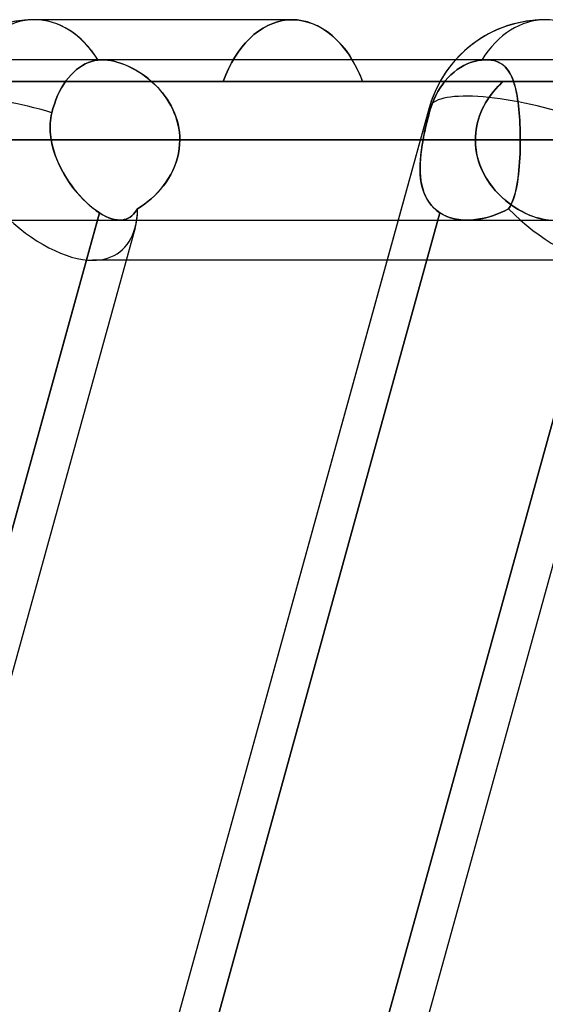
# Model space of a CAD drawing. Header units: millimetres. Extents: x -156 to 156, y -132 to 52.
# Tile 36 of 79: x -28.69 to -25.42, y -30.24 to -24.1. Entities that reach past the tile are written whole.
import ezdxf

# ---------------------------------------------------------------- set-up
doc = ezdxf.new("R2010")
doc.units = ezdxf.units.MM
doc.layers.add('MAIN-1', color=7, linetype='Continuous')

msp = doc.modelspace()

# ---------------------------------------------------------------- linework, layer by layer
at = {"layer": 'MAIN-1'}
for p, q in [((-26.9971, -24.1), (-28.6025, -24.1)), ((-26.9971, -24.1), (-28.6025, -24.1)), ((-27.1489, -24.1362), (-27.1187, -24.1231)), ((-27.1187, -24.1231), (-27.1489, -24.1362)), ((-27.1187, -24.1231), (-27.0882, -24.113)), ((-27.0882, -24.113), (-27.1187, -24.1231)), ((-27.0882, -24.113), (-27.0577, -24.1058)), ((-27.0577, -24.1058), (-27.0882, -24.113)), ((-27.0577, -24.1058), (-27.0272, -24.1014)), ((-27.0272, -24.1014), (-27.0577, -24.1058)), ((-27.0272, -24.1014), (-26.9971, -24.1)), ((-26.9971, -24.1), (-27.0272, -24.1014)), ((-26.9971, -24.1), (-26.965, -24.1016)), ((-26.9659, -24.1015), (-26.9971, -24.1)), ((-26.9342, -24.1062), (-26.9659, -24.1015)), ((-26.965, -24.1016), (-26.9325, -24.1065)), ((-26.9023, -24.1139), (-26.9342, -24.1062)), ((-26.9325, -24.1065), (-26.8998, -24.1146)), ((-26.8704, -24.1248), (-26.9023, -24.1139)), ((-26.8998, -24.1146), (-26.8671, -24.1261)), ((-26.8388, -24.1388), (-26.8704, -24.1248)), ((-26.8671, -24.1261), (-26.8348, -24.1408)), ((-27.2352, -24.1929), (-27.2074, -24.1712)), ((-27.2074, -24.1712), (-27.2352, -24.1929)), ((-27.2074, -24.1712), (-27.1785, -24.1522)), ((-27.1785, -24.1522), (-27.2074, -24.1712)), ((-27.1785, -24.1522), (-27.1489, -24.1362)), ((-27.1489, -24.1362), (-27.1785, -24.1522)), ((-26.8078, -24.156), (-26.8388, -24.1388)), ((-26.8348, -24.1408), (-26.8031, -24.1589)), ((-26.7776, -24.1763), (-26.8078, -24.156)), ((-26.8031, -24.1589), (-26.7722, -24.1803)), ((-26.7484, -24.1995), (-26.7776, -24.1763)), ((-26.7722, -24.1803), (-26.7425, -24.2047)), ((-27.3116, -24.2722), (-27.2875, -24.2437)), ((-27.2875, -24.2437), (-27.3116, -24.2722)), ((-27.2875, -24.2437), (-27.262, -24.2172)), ((-27.262, -24.2172), (-27.2875, -24.2437)), ((-27.262, -24.2172), (-27.2352, -24.1929)), ((-27.2352, -24.1929), (-27.262, -24.2172)), ((-26.7204, -24.2254), (-26.7484, -24.1995)), ((-26.7425, -24.2047), (-26.7141, -24.2318)), ((-26.6938, -24.2536), (-26.7204, -24.2254)), ((-26.7141, -24.2318), (-26.6871, -24.2613)), ((-27.3552, -24.3344), (-27.3342, -24.3025)), ((-27.3342, -24.3025), (-27.3552, -24.3344)), ((-27.3342, -24.3025), (-27.3116, -24.2722)), ((-27.3116, -24.2722), (-27.3342, -24.3025)), ((-26.6687, -24.2839), (-26.6938, -24.2536)), ((-26.6871, -24.2613), (-26.6618, -24.2929)), ((-26.6453, -24.3159), (-26.6687, -24.2839)), ((-26.6618, -24.2929), (-26.6384, -24.3262)), ((75.6323, -24.35), (-75.6323, -24.35)), ((75.6323, -24.35), (-75.6323, -24.35)), ((-28.286, -24.3755), (-28.3045, -24.3856)), ((-28.3045, -24.3856), (-28.286, -24.3755)), ((-28.2666, -24.3668), (-28.286, -24.3755)), ((-28.286, -24.3755), (-28.2666, -24.3668)), ((-28.2466, -24.3597), (-28.2666, -24.3668)), ((-28.2666, -24.3668), (-28.2466, -24.3597)), ((-28.2264, -24.3546), (-28.2466, -24.3597)), ((-28.2466, -24.3597), (-28.2264, -24.3546)), ((-28.2063, -24.3514), (-28.2264, -24.3546)), ((-28.2264, -24.3546), (-28.2063, -24.3514)), ((-28.2021, -24.351), (-28.2063, -24.3514)), ((-28.2063, -24.3514), (-28.2021, -24.351)), ((-28.1979, -24.3506), (-28.2021, -24.351)), ((-28.2021, -24.351), (-28.1979, -24.3506)), ((-28.1936, -24.3503), (-28.1979, -24.3506)), ((-28.1979, -24.3506), (-28.1937, -24.3503)), ((-28.1937, -24.3503), (-28.1894, -24.3501)), ((-28.1893, -24.3501), (-28.1936, -24.3503)), ((-28.1894, -24.3501), (-28.185, -24.35)), ((-28.1849, -24.35), (-28.1893, -24.3501)), ((-28.185, -24.35), (-28.1806, -24.35)), ((-28.1805, -24.35), (-28.1849, -24.35)), ((-25.7893, -24.35), (-28.1807, -24.35)), ((-25.7893, -24.35), (-28.1807, -24.35)), ((-28.1806, -24.35), (-28.1633, -24.3506)), ((-28.1634, -24.3506), (-28.1805, -24.35)), ((-28.1457, -24.3523), (-28.1634, -24.3506)), ((-28.1633, -24.3506), (-28.1453, -24.3523)), ((-28.1274, -24.3551), (-28.1457, -24.3523)), ((-28.1453, -24.3523), (-28.1265, -24.3552)), ((-28.1084, -24.359), (-28.1274, -24.3551)), ((-28.1265, -24.3552), (-28.1072, -24.3593)), ((-28.0891, -24.3641), (-28.1084, -24.359)), ((-28.1072, -24.3593), (-28.0876, -24.3645)), ((-28.0695, -24.3701), (-28.0891, -24.3641)), ((-28.0876, -24.3645), (-28.0677, -24.3708)), ((-28.0498, -24.3772), (-28.0695, -24.3701)), ((-28.0677, -24.3708), (-28.0476, -24.3781)), ((-27.3937, -24.4055), (-27.375, -24.3688)), ((-27.375, -24.3688), (-27.3937, -24.4055)), ((-27.375, -24.3688), (-27.3552, -24.3344)), ((-27.3552, -24.3344), (-27.375, -24.3688)), ((-26.6235, -24.35), (-26.6453, -24.3159)), ((-26.6384, -24.3262), (-26.6164, -24.3621)), ((-26.6116, -24.3706), (-26.6235, -24.35)), ((-26.6164, -24.3621), (-26.5956, -24.4008)), ((-26.6, -24.3921), (-26.6116, -24.3706)), ((-25.9284, -24.3856), (-25.9075, -24.3755)), ((-25.9075, -24.3755), (-25.9284, -24.3856)), ((-25.9075, -24.3755), (-25.8854, -24.3668)), ((-25.8854, -24.3668), (-25.9075, -24.3755)), ((-25.8854, -24.3668), (-25.8627, -24.3597)), ((-25.8627, -24.3597), (-25.8854, -24.3668)), ((-25.8627, -24.3597), (-25.8396, -24.3546)), ((-25.8396, -24.3546), (-25.8627, -24.3597)), ((-25.8396, -24.3546), (-25.8167, -24.3514)), ((-25.8167, -24.3514), (-25.8396, -24.3546)), ((-25.8167, -24.3514), (-25.8119, -24.351)), ((-25.8119, -24.351), (-25.8167, -24.3514)), ((-25.8119, -24.351), (-25.8073, -24.3506)), ((-25.8073, -24.3506), (-25.8119, -24.351)), ((-25.8073, -24.3506), (-25.8027, -24.3503)), ((-25.8026, -24.3503), (-25.8073, -24.3506)), ((-25.8027, -24.3503), (-25.7981, -24.3501)), ((-25.7981, -24.3501), (-25.8026, -24.3503)), ((-25.7981, -24.3501), (-25.7936, -24.35)), ((-25.7936, -24.35), (-25.7981, -24.3501)), ((-25.7936, -24.35), (-25.7891, -24.35)), ((-25.7891, -24.35), (-25.7936, -24.35)), ((-25.7891, -24.35), (-25.7725, -24.3506)), ((-25.7728, -24.3506), (-25.7891, -24.35)), ((-25.7572, -24.3523), (-25.7728, -24.3506)), ((-25.7725, -24.3506), (-25.7567, -24.3523)), ((-25.7423, -24.3551), (-25.7572, -24.3523)), ((-25.7567, -24.3523), (-25.7415, -24.3553)), ((-25.7282, -24.359), (-25.7423, -24.3551)), ((-25.7415, -24.3553), (-25.7273, -24.3593)), ((-25.715, -24.3641), (-25.7282, -24.359)), ((-25.7273, -24.3593), (-25.7139, -24.3645)), ((-25.7027, -24.3701), (-25.715, -24.3641)), ((-25.7139, -24.3645), (-25.7015, -24.3708)), ((-25.6912, -24.3772), (-25.7027, -24.3701)), ((-25.7015, -24.3708), (-25.69, -24.3781)), ((-28.3577, -24.4262), (-28.3749, -24.4434)), ((-28.3749, -24.4434), (-28.3577, -24.4262)), ((-28.34, -24.4107), (-28.3577, -24.4262)), ((-28.3577, -24.4262), (-28.34, -24.4107)), ((-28.3221, -24.3971), (-28.34, -24.4107)), ((-28.34, -24.4107), (-28.3221, -24.3971)), ((-28.3045, -24.3856), (-28.3221, -24.3971)), ((-28.3221, -24.3971), (-28.3045, -24.3856)), ((-28.03, -24.3853), (-28.0498, -24.3772)), ((-28.0476, -24.3781), (-28.0275, -24.3864)), ((-28.0103, -24.3943), (-28.03, -24.3853)), ((-28.0275, -24.3864), (-28.0073, -24.3957)), ((-27.9906, -24.4042), (-28.0103, -24.3943)), ((-28.0073, -24.3957), (-27.9872, -24.406)), ((-27.971, -24.4151), (-27.9906, -24.4042)), ((-27.9872, -24.406), (-27.9672, -24.4173)), ((-27.9516, -24.4268), (-27.971, -24.4151)), ((-27.9672, -24.4173), (-27.9474, -24.4294)), ((-27.9323, -24.4394), (-27.9516, -24.4268)), ((-27.9474, -24.4294), (-27.9279, -24.4425)), ((-27.4111, -24.4443), (-27.3937, -24.4055)), ((-27.3937, -24.4055), (-27.4111, -24.4443)), ((-26.5889, -24.4143), (-26.6, -24.3921)), ((-26.5956, -24.4008), (-26.5763, -24.4418)), ((-26.5783, -24.4372), (-26.5889, -24.4143)), ((-26.0082, -24.4434), (-25.9888, -24.4262)), ((-25.9888, -24.4262), (-26.0082, -24.4434)), ((-25.9888, -24.4262), (-25.9687, -24.4107)), ((-25.9687, -24.4107), (-25.9888, -24.4262)), ((-25.9687, -24.4107), (-25.9485, -24.3971)), ((-25.9485, -24.3971), (-25.9687, -24.4107)), ((-25.9485, -24.3971), (-25.9284, -24.3856)), ((-25.9284, -24.3856), (-25.9485, -24.3971)), ((-25.6806, -24.3853), (-25.6912, -24.3772)), ((-25.69, -24.3781), (-25.6792, -24.3865)), ((-25.6707, -24.3943), (-25.6806, -24.3853)), ((-25.6792, -24.3865), (-25.6692, -24.3958)), ((-25.6616, -24.4042), (-25.6707, -24.3943)), ((-25.6692, -24.3958), (-25.66, -24.4061)), ((-25.6531, -24.4151), (-25.6616, -24.4042)), ((-25.66, -24.4061), (-25.6515, -24.4173)), ((-25.6453, -24.4268), (-25.6531, -24.4151)), ((-25.6515, -24.4173), (-25.6436, -24.4295)), ((-25.638, -24.4394), (-25.6453, -24.4268)), ((-25.6436, -24.4295), (-25.6363, -24.4425)), ((-36, -24.485), (-27.4271, -24.485)), ((-27.4271, -24.485), (-36, -24.485)), ((-33.5417, -24.485), (-25.6827, -24.485)), ((-25.6827, -24.485), (-33.5417, -24.485)), ((-32.8583, -24.485), (-25.1976, -24.485)), ((-25.1976, -24.485), (-32.8583, -24.485)), ((-24.2332, -24.485), (-31.5, -24.485)), ((-31.5, -24.485), (-24.2332, -24.485)), ((-28.4064, -24.4819), (-28.4202, -24.5021)), ((-28.4202, -24.5021), (-28.4064, -24.4819)), ((-28.3912, -24.4622), (-28.4064, -24.4819)), ((-28.4064, -24.4819), (-28.3912, -24.4622)), ((-28.3749, -24.4434), (-28.3912, -24.4622)), ((-28.3912, -24.4622), (-28.3749, -24.4434)), ((-27.9133, -24.453), (-27.9323, -24.4394)), ((-27.9279, -24.4425), (-27.9088, -24.4564)), ((-27.8946, -24.4675), (-27.9133, -24.453)), ((-27.9088, -24.4564), (-27.8901, -24.4711)), ((-27.8762, -24.4828), (-27.8946, -24.4675)), ((-27.8901, -24.4711), (-27.8719, -24.4867)), ((-27.8584, -24.4991), (-27.8762, -24.4828)), ((-27.8719, -24.4867), (-27.8543, -24.503)), ((-27.4271, -24.485), (-27.4111, -24.4443)), ((-27.4111, -24.4443), (-27.4271, -24.485)), ((-25.6827, -24.485), (-27.4271, -24.485)), ((-27.4271, -24.485), (-25.6827, -24.485)), ((-26.5682, -24.4608), (-26.5783, -24.4372)), ((-26.5763, -24.4418), (-26.5586, -24.485)), ((-26.5586, -24.485), (-26.5682, -24.4608)), ((-26.5586, -24.485), (-24.8185, -24.485)), ((-24.8185, -24.485), (-26.5586, -24.485)), ((-26.5586, -24.485), (-24.3032, -24.485)), ((-24.3032, -24.485), (-26.5586, -24.485)), ((-26.0594, -24.5021), (-26.0438, -24.4819)), ((-26.0438, -24.4819), (-26.0594, -24.5021)), ((-26.0438, -24.4819), (-26.0266, -24.4622)), ((-26.0266, -24.4622), (-26.0438, -24.4819)), ((-26.0266, -24.4622), (-26.0082, -24.4434)), ((-26.0082, -24.4434), (-26.0266, -24.4622)), ((-25.6827, -24.485), (-25.6985, -24.4997)), ((-25.6984, -24.4996), (-25.6827, -24.485)), ((-25.6312, -24.453), (-25.638, -24.4394)), ((-25.6363, -24.4425), (-25.6296, -24.4564)), ((-25.6249, -24.4675), (-25.6312, -24.453)), ((-25.6296, -24.4564), (-25.6234, -24.4712)), ((-25.6191, -24.4828), (-25.6249, -24.4675)), ((-25.6234, -24.4712), (-25.6178, -24.4867)), ((-25.6138, -24.4991), (-25.6191, -24.4828)), ((-25.6178, -24.4867), (-25.6126, -24.5031)), ((-28.4464, -24.5477), (-28.4584, -24.573)), ((-28.4584, -24.573), (-28.4464, -24.5477)), ((-28.4335, -24.524), (-28.4464, -24.5477)), ((-28.4464, -24.5477), (-28.4335, -24.524)), ((-28.4202, -24.5021), (-28.4335, -24.524)), ((-28.4335, -24.524), (-28.4202, -24.5021)), ((-27.841, -24.5162), (-27.8584, -24.4991)), ((-27.8543, -24.503), (-27.8373, -24.5201)), ((-27.8242, -24.5342), (-27.841, -24.5162)), ((-27.8373, -24.5201), (-27.8209, -24.538)), ((-27.8082, -24.5531), (-27.8242, -24.5342)), ((-27.8209, -24.538), (-27.8053, -24.5566)), ((-27.793, -24.5727), (-27.8082, -24.5531)), ((-27.8053, -24.5566), (-27.7906, -24.576)), ((-26.1024, -24.573), (-26.0889, -24.5477)), ((-26.0889, -24.5477), (-26.1024, -24.573)), ((-26.0889, -24.5477), (-26.0744, -24.524)), ((-26.0744, -24.524), (-26.0889, -24.5477)), ((-26.0744, -24.524), (-26.0594, -24.5021)), ((-26.0594, -24.5021), (-26.0744, -24.524)), ((-25.7563, -24.5645), (-25.7427, -24.5474)), ((-25.7427, -24.5474), (-25.7563, -24.5645)), ((-25.7427, -24.5474), (-25.7285, -24.5308)), ((-25.7286, -24.5309), (-25.7427, -24.5474)), ((-25.7138, -24.515), (-25.7286, -24.5309)), ((-25.7285, -24.5308), (-25.7137, -24.5148)), ((-25.6985, -24.4997), (-25.7138, -24.515)), ((-25.7137, -24.5148), (-25.6984, -24.4996)), ((-25.6089, -24.5162), (-25.6138, -24.4991)), ((-25.6126, -24.5031), (-25.6078, -24.5202)), ((-25.6043, -24.5342), (-25.6089, -24.5162)), ((-25.6078, -24.5202), (-25.6034, -24.5381)), ((-25.6002, -24.5531), (-25.6043, -24.5342)), ((-25.6034, -24.5381), (-25.5995, -24.5567)), ((-25.5965, -24.5727), (-25.6002, -24.5531)), ((-25.5995, -24.5567), (-25.5958, -24.576)), ((-28.4693, -24.5994), (-28.479, -24.6264)), ((-28.479, -24.6264), (-28.4693, -24.5994)), ((-28.4584, -24.573), (-28.4693, -24.5994)), ((-28.4693, -24.5994), (-28.4584, -24.573)), ((-27.7787, -24.5929), (-27.793, -24.5727)), ((-27.7906, -24.576), (-27.7766, -24.596)), ((-27.7653, -24.6139), (-27.7787, -24.5929)), ((-27.7766, -24.596), (-27.7636, -24.6167)), ((-27.753, -24.6355), (-27.7653, -24.6139)), ((-27.7636, -24.6167), (-27.7516, -24.638)), ((-26.1256, -24.6264), (-26.1147, -24.5994)), ((-26.1147, -24.5994), (-26.1256, -24.6264)), ((-26.1147, -24.5994), (-26.1024, -24.573)), ((-26.1024, -24.573), (-26.1147, -24.5994)), ((-25.8033, -24.6385), (-25.7927, -24.6193)), ((-25.7926, -24.6191), (-25.8032, -24.6383)), ((-25.7927, -24.6193), (-25.7813, -24.6005)), ((-25.7812, -24.6004), (-25.7926, -24.6191)), ((-25.7813, -24.6005), (-25.7692, -24.5822)), ((-25.7691, -24.5822), (-25.7812, -24.6004)), ((-25.7692, -24.5822), (-25.7563, -24.5645)), ((-25.7563, -24.5645), (-25.7691, -24.5822)), ((-25.5931, -24.5929), (-25.5965, -24.5727)), ((-25.5958, -24.576), (-25.5926, -24.596)), ((-25.59, -24.6139), (-25.5931, -24.5929)), ((-25.5926, -24.596), (-25.5896, -24.6167)), ((-25.5873, -24.6355), (-25.59, -24.6139)), ((-25.5896, -24.6167), (-25.587, -24.6381)), ((-26.1434, -24.6503), (-36.6536, -62.7012)), ((-28.4945, -24.6803), (-28.4981, -24.6968)), ((-28.4981, -24.6969), (-28.4945, -24.6803)), ((-28.4874, -24.6532), (-28.4945, -24.6803)), ((-28.4945, -24.6803), (-28.4874, -24.6532)), ((-28.479, -24.6264), (-28.4874, -24.6532)), ((-28.4874, -24.6532), (-28.479, -24.6264)), ((-27.7417, -24.6577), (-27.753, -24.6355)), ((-27.7516, -24.638), (-27.7406, -24.66)), ((-27.7316, -24.6805), (-27.7417, -24.6577)), ((-27.7406, -24.66), (-27.7308, -24.6825)), ((-27.7227, -24.7038), (-27.7316, -24.6805)), ((-27.7308, -24.6825), (-27.7221, -24.7055)), ((-26.1434, -24.6503), (-26.3367, -25.35)), ((-26.1475, -24.6969), (-26.143, -24.6803)), ((-26.143, -24.6803), (-26.147, -24.6952)), ((-26.143, -24.6803), (-26.135, -24.6532)), ((-26.135, -24.6532), (-26.143, -24.6803)), ((-26.135, -24.6532), (-26.1256, -24.6264)), ((-26.1256, -24.6264), (-26.135, -24.6532)), ((-25.8298, -24.6991), (-25.8219, -24.6785)), ((-25.8218, -24.6782), (-25.8297, -24.6988)), ((-25.8219, -24.6785), (-25.813, -24.6583)), ((-25.8129, -24.6581), (-25.8218, -24.6782)), ((-25.813, -24.6583), (-25.8033, -24.6385)), ((-25.8032, -24.6383), (-25.8129, -24.6581)), ((-25.5849, -24.6577), (-25.5873, -24.6355)), ((-25.587, -24.6381), (-25.5847, -24.66)), ((-25.5828, -24.6805), (-25.5849, -24.6577)), ((-25.5847, -24.66), (-25.5827, -24.6825)), ((-25.581, -24.7038), (-25.5828, -24.6805)), ((-25.5827, -24.6825), (-25.5809, -24.7055)), ((-28.5031, -24.7304), (-28.5045, -24.7475)), ((-28.5045, -24.7474), (-28.5031, -24.7305)), ((-28.501, -24.7135), (-28.5031, -24.7304)), ((-28.5031, -24.7305), (-28.501, -24.7136)), ((-28.4981, -24.6968), (-28.501, -24.7135)), ((-28.501, -24.7136), (-28.4981, -24.6969)), ((-27.7151, -24.7275), (-27.7227, -24.7038)), ((-27.7221, -24.7055), (-27.7147, -24.7288)), ((-27.7088, -24.7516), (-27.7151, -24.7275)), ((-27.7147, -24.7288), (-27.7086, -24.7525)), ((-26.1587, -24.7413), (-26.1625, -24.7568)), ((-26.1602, -24.7474), (-26.1561, -24.7305)), ((-26.1549, -24.7258), (-26.1587, -24.7413)), ((-26.1561, -24.7305), (-26.1518, -24.7136)), ((-26.151, -24.7104), (-26.1549, -24.7258)), ((-26.1518, -24.7136), (-26.1475, -24.6969)), ((-26.147, -24.6952), (-26.151, -24.7104)), ((-25.8425, -24.7409), (-25.8474, -24.7624)), ((-25.8474, -24.7626), (-25.8426, -24.7412)), ((-25.8426, -24.7412), (-25.8367, -24.72)), ((-25.8366, -24.7196), (-25.8425, -24.7409)), ((-25.8367, -24.72), (-25.8298, -24.6991)), ((-25.8297, -24.6988), (-25.8366, -24.7196)), ((-25.5795, -24.7275), (-25.581, -24.7038)), ((-25.5809, -24.7055), (-25.5794, -24.7288)), ((-25.5783, -24.7516), (-25.5795, -24.7275)), ((-25.5794, -24.7288), (-25.5783, -24.7525)), ((-28.5045, -24.7475), (-28.5053, -24.7646)), ((-28.5053, -24.7815), (-28.5052, -24.7644)), ((-28.5053, -24.7646), (-28.5053, -24.7816)), ((-28.5046, -24.7986), (-28.5053, -24.7815)), ((-28.5053, -24.7816), (-28.5046, -24.7988)), ((-28.5052, -24.7644), (-28.5045, -24.7474)), ((-28.5033, -24.8158), (-28.5046, -24.7986)), ((-28.5046, -24.7988), (-28.5033, -24.8159)), ((-27.7039, -24.7759), (-27.7088, -24.7516)), ((-27.7086, -24.7525), (-27.7038, -24.7765)), ((-27.7003, -24.8004), (-27.7039, -24.7759)), ((-27.7038, -24.7765), (-27.7003, -24.8008)), ((-27.6982, -24.8251), (-27.7003, -24.8004)), ((-27.7003, -24.8008), (-27.6982, -24.8253)), ((-26.173, -24.8034), (-26.1763, -24.819)), ((-26.1756, -24.8158), (-26.172, -24.7986)), ((-26.1696, -24.7879), (-26.173, -24.8034)), ((-26.172, -24.7986), (-26.1682, -24.7815)), ((-26.1661, -24.7723), (-26.1696, -24.7879)), ((-26.1682, -24.7815), (-26.1643, -24.7644)), ((-26.1625, -24.7568), (-26.1661, -24.7723)), ((-26.1643, -24.7644), (-26.1602, -24.7474)), ((-25.8512, -24.7841), (-25.854, -24.806)), ((-25.854, -24.806), (-25.8513, -24.7842)), ((-25.8513, -24.7842), (-25.8474, -24.7626)), ((-25.8474, -24.7624), (-25.8512, -24.7841)), ((-25.5774, -24.7759), (-25.5783, -24.7516)), ((-25.5783, -24.7525), (-25.5773, -24.7765)), ((-25.5767, -24.8004), (-25.5774, -24.7759)), ((-25.5773, -24.7765), (-25.5767, -24.8008)), ((-25.5763, -24.8251), (-25.5767, -24.8004)), ((-25.5767, -24.8008), (-25.5763, -24.8253)), ((-76.1016, -24.85), (76.1016, -24.85)), ((76.1016, -24.85), (-76.1016, -24.85)), ((75.4408, -24.85), (-75.4408, -24.85)), ((-75.4408, -24.85), (-27.6975, -24.85)), ((-33.7, -24.85), (-25.8562, -24.85)), ((-25.8562, -24.85), (-33.7, -24.85)), ((-25.1462, -24.85), (-32.7, -24.85)), ((-32.7, -24.85), (-25.1462, -24.85)), ((-25.8562, -24.85), (-28.6947, -24.85)), ((-28.6947, -24.85), (-25.8562, -24.85)), ((-28.5013, -24.8329), (-28.5033, -24.8158)), ((-28.5033, -24.8159), (-28.5013, -24.8329)), ((-28.5013, -24.8329), (-28.4987, -24.85)), ((-28.4987, -24.85), (-28.5013, -24.8329)), ((-28.4987, -24.85), (-26.1823, -24.85)), ((-28.4923, -24.8816), (-28.4987, -24.85)), ((-28.4987, -24.85), (-28.4927, -24.8799)), ((-26.1823, -24.85), (-28.4987, -24.85)), ((-27.6975, -24.85), (-27.6984, -24.8781)), ((-27.6984, -24.8781), (-27.6975, -24.85)), ((-27.6975, -24.85), (-27.6982, -24.8251)), ((-27.6982, -24.8253), (-27.6975, -24.85)), ((-27.6975, -24.85), (-25.5762, -24.85)), ((-25.5762, -24.85), (-27.6975, -24.85)), ((-27.6975, -24.85), (-25.5762, -24.85)), ((-27.6975, -24.85), (-24.8665, -24.85)), ((-24.8665, -24.85), (-27.6975, -24.85)), ((-26.1878, -24.8816), (-26.1823, -24.85)), ((-26.1823, -24.85), (-26.1875, -24.8799)), ((-26.1823, -24.85), (-26.1791, -24.8329)), ((-26.1794, -24.8345), (-26.1823, -24.85)), ((-26.1763, -24.819), (-26.1794, -24.8345)), ((-26.1791, -24.8329), (-26.1756, -24.8158)), ((-25.8562, -24.85), (-25.8557, -24.8279)), ((-25.8557, -24.8279), (-25.8562, -24.85)), ((-25.8562, -24.85), (-25.8551, -24.8816)), ((-25.8554, -24.8769), (-25.8562, -24.85)), ((-25.8557, -24.8279), (-25.854, -24.806)), ((-25.854, -24.806), (-25.8557, -24.8279)), ((-25.5762, -24.85), (-25.5763, -24.8251)), ((-25.5763, -24.8253), (-25.5762, -24.85)), ((-25.5763, -24.8781), (-25.5762, -24.85)), ((-25.5762, -24.85), (-25.5763, -24.8781)), ((-25.5762, -24.85), (25.5762, -24.85)), ((-22.7452, -24.85), (-25.5762, -24.85)), ((-25.5762, -24.85), (-22.7452, -24.85)), ((-28.4927, -24.8799), (-28.485, -24.9096)), ((-28.484, -24.913), (-28.4923, -24.8816)), ((-28.485, -24.9096), (-28.4757, -24.939)), ((-28.4739, -24.9439), (-28.484, -24.913)), ((-27.7011, -24.9059), (-27.7056, -24.9335)), ((-27.7056, -24.9336), (-27.7011, -24.906)), ((-27.6984, -24.8781), (-27.7011, -24.9059)), ((-27.7011, -24.906), (-27.6984, -24.8781)), ((-26.1961, -24.9439), (-26.1924, -24.913)), ((-26.192, -24.9096), (-26.1956, -24.939)), ((-26.1924, -24.913), (-26.1878, -24.8816)), ((-26.1875, -24.8799), (-26.192, -24.9096)), ((-25.8529, -24.9036), (-25.8554, -24.8769)), ((-25.8551, -24.8816), (-25.8517, -24.9129)), ((-25.8488, -24.9302), (-25.8529, -24.9036)), ((-25.8517, -24.9129), (-25.8461, -24.9438)), ((-25.5768, -24.9059), (-25.5777, -24.9335)), ((-25.5777, -24.9336), (-25.5768, -24.906)), ((-25.5768, -24.906), (-25.5763, -24.8781)), ((-25.5763, -24.8781), (-25.5768, -24.9059)), ((-28.4757, -24.939), (-28.4648, -24.9679)), ((-28.4622, -24.9744), (-28.4739, -24.9439)), ((-28.4648, -24.9679), (-28.4526, -24.9965)), ((-28.449, -25.0043), (-28.4622, -24.9744)), ((-27.7198, -24.9878), (-27.7295, -25.0143)), ((-27.7293, -25.0138), (-27.7198, -24.9875)), ((-27.7198, -24.9875), (-27.7119, -24.9608)), ((-27.7119, -24.9609), (-27.7198, -24.9878)), ((-27.7056, -24.9335), (-27.7119, -24.9609)), ((-27.7119, -24.9608), (-27.7056, -24.9336)), ((-26.2003, -25.0043), (-26.1988, -24.9744)), ((-26.1983, -24.9679), (-26.2, -24.9965)), ((-26.1988, -24.9744), (-26.1961, -24.9439)), ((-26.1956, -24.939), (-26.1983, -24.9679)), ((-25.8432, -24.9565), (-25.8488, -24.9302)), ((-25.8461, -24.9438), (-25.8384, -24.9743)), ((-25.836, -24.9824), (-25.8432, -24.9565)), ((-25.8384, -24.9743), (-25.8286, -25.0043)), ((-25.8273, -25.0077), (-25.836, -24.9824)), ((-25.5824, -25.0138), (-25.5804, -24.9875)), ((-25.5805, -24.9878), (-25.5824, -25.0143)), ((-25.5789, -24.9609), (-25.5805, -24.9878)), ((-25.5804, -24.9875), (-25.5789, -24.9608)), ((-25.5777, -24.9335), (-25.5789, -24.9609)), ((-25.5789, -24.9608), (-25.5777, -24.9336)), ((-28.4526, -24.9965), (-28.4392, -25.0245)), ((-28.4344, -25.0337), (-28.449, -25.0043)), ((-28.4392, -25.0245), (-28.4246, -25.0519)), ((-28.4186, -25.0624), (-28.4344, -25.0337)), ((-27.7407, -25.0401), (-27.7533, -25.0652)), ((-27.753, -25.0645), (-27.7404, -25.0395)), ((-27.7295, -25.0143), (-27.7407, -25.0401)), ((-27.7404, -25.0395), (-27.7293, -25.0138)), ((-26.2, -24.9965), (-26.2006, -25.0245)), ((-26.2006, -25.0245), (-26.2, -25.0519)), ((-26.2005, -25.0337), (-26.2003, -25.0043)), ((-26.1994, -25.0624), (-26.2005, -25.0337)), ((-25.8286, -25.0043), (-25.8167, -25.0336)), ((-25.8172, -25.0326), (-25.8273, -25.0077)), ((-25.8057, -25.0568), (-25.8172, -25.0326)), ((-25.8167, -25.0336), (-25.803, -25.062)), ((-25.5847, -25.0401), (-25.5874, -25.0652)), ((-25.5873, -25.0645), (-25.5847, -25.0395)), ((-25.5847, -25.0395), (-25.5824, -25.0138)), ((-25.5824, -25.0143), (-25.5847, -25.0401)), ((-28.4246, -25.0519), (-28.4089, -25.0787)), ((-28.4017, -25.0903), (-28.4186, -25.0624)), ((-28.4089, -25.0787), (-28.3923, -25.1047)), ((-28.3837, -25.1174), (-28.4017, -25.0903)), ((-28.3923, -25.1047), (-28.3749, -25.13)), ((-27.7984, -25.1345), (-27.782, -25.112)), ((-27.7674, -25.0895), (-27.7827, -25.113)), ((-27.782, -25.112), (-27.7669, -25.0887)), ((-27.7533, -25.0652), (-27.7674, -25.0895)), ((-27.7669, -25.0887), (-27.753, -25.0645)), ((-26.2, -25.0519), (-26.1981, -25.0787)), ((-26.1969, -25.0903), (-26.1994, -25.0624)), ((-26.1981, -25.0787), (-26.1949, -25.1047)), ((-26.1928, -25.1174), (-26.1969, -25.0903)), ((-26.1949, -25.1047), (-26.1902, -25.13)), ((-25.7929, -25.0804), (-25.8057, -25.0568)), ((-25.803, -25.062), (-25.7876, -25.0894)), ((-25.779, -25.1031), (-25.7929, -25.0804)), ((-25.7876, -25.0894), (-25.7705, -25.1158)), ((-25.7639, -25.1251), (-25.779, -25.1031)), ((-25.5977, -25.1345), (-25.5938, -25.112)), ((-25.5905, -25.0895), (-25.594, -25.113)), ((-25.5938, -25.112), (-25.5904, -25.0887)), ((-25.5874, -25.0652), (-25.5905, -25.0895)), ((-25.5904, -25.0887), (-25.5873, -25.0645)), ((-28.3649, -25.1436), (-28.3837, -25.1174)), ((-28.3749, -25.13), (-28.3567, -25.1543)), ((-28.3452, -25.1687), (-28.3649, -25.1436)), ((-28.3567, -25.1543), (-28.3379, -25.1776)), ((-28.325, -25.1927), (-28.3452, -25.1687)), ((-27.8169, -25.1573), (-27.8355, -25.178)), ((-27.8342, -25.1766), (-27.8158, -25.156)), ((-27.7992, -25.1356), (-27.8169, -25.1573)), ((-27.8158, -25.156), (-27.7984, -25.1345)), ((-27.7827, -25.113), (-27.7992, -25.1356)), ((-26.187, -25.1436), (-26.1928, -25.1174)), ((-26.1902, -25.13), (-26.1841, -25.1543)), ((-26.1796, -25.1687), (-26.187, -25.1436)), ((-26.1841, -25.1543), (-26.1764, -25.1776)), ((-26.1703, -25.1927), (-26.1796, -25.1687)), ((-25.7705, -25.1158), (-25.752, -25.1411)), ((-25.7478, -25.1463), (-25.7639, -25.1251)), ((-25.752, -25.1411), (-25.732, -25.1652)), ((-25.7308, -25.1666), (-25.7478, -25.1463)), ((-25.732, -25.1652), (-25.7109, -25.1881)), ((-25.7128, -25.1861), (-25.7308, -25.1666)), ((-25.6024, -25.1573), (-25.6073, -25.178)), ((-25.607, -25.1766), (-25.6021, -25.156)), ((-25.598, -25.1356), (-25.6024, -25.1573)), ((-25.6021, -25.156), (-25.5977, -25.1345)), ((-25.594, -25.113), (-25.598, -25.1356)), ((-28.3379, -25.1776), (-28.3185, -25.1999)), ((-28.3042, -25.2153), (-28.325, -25.1927)), ((-28.3185, -25.1999), (-28.2986, -25.2211)), ((-28.2832, -25.2365), (-28.3042, -25.2153)), ((-28.2986, -25.2211), (-28.2785, -25.2409)), ((-27.8957, -25.2335), (-27.9169, -25.2497)), ((-27.9159, -25.2489), (-27.8944, -25.2324)), ((-27.875, -25.2161), (-27.8957, -25.2335)), ((-27.8944, -25.2324), (-27.8736, -25.2148)), ((-27.8549, -25.1976), (-27.875, -25.2161)), ((-27.8736, -25.2148), (-27.8535, -25.1962)), ((-27.8355, -25.178), (-27.8549, -25.1976)), ((-27.8535, -25.1962), (-27.8342, -25.1766)), ((-26.1764, -25.1776), (-26.1671, -25.1999)), ((-26.1593, -25.2153), (-26.1703, -25.1927)), ((-26.1671, -25.1999), (-26.1561, -25.2211)), ((-26.1465, -25.2365), (-26.1593, -25.2153)), ((-26.1561, -25.2211), (-26.1434, -25.2409)), ((-25.694, -25.2046), (-25.7128, -25.1861)), ((-25.7109, -25.1881), (-25.6887, -25.2096)), ((-25.6746, -25.2222), (-25.694, -25.2046)), ((-25.6887, -25.2096), (-25.6658, -25.2296)), ((-25.6544, -25.2388), (-25.6746, -25.2222)), ((-25.6658, -25.2296), (-25.6422, -25.2481)), ((-25.6253, -25.2335), (-25.6324, -25.2497)), ((-25.6321, -25.2489), (-25.6249, -25.2324)), ((-25.6187, -25.2161), (-25.6253, -25.2335)), ((-25.6249, -25.2324), (-25.6183, -25.2148)), ((-25.6128, -25.1976), (-25.6187, -25.2161)), ((-25.6183, -25.2148), (-25.6124, -25.1962)), ((-25.6073, -25.178), (-25.6128, -25.1976)), ((-25.6124, -25.1962), (-25.607, -25.1766)), ((-28.2897, -37.1578), (-25.0047, -25.2648)), ((-28.2618, -25.2562), (-28.2832, -25.2365)), ((-28.2785, -25.2409), (-28.2583, -25.2593)), ((-28.2403, -25.2744), (-28.2618, -25.2562)), ((-28.2583, -25.2593), (-28.2381, -25.2762)), ((-28.2189, -25.2907), (-28.2403, -25.2744)), ((-28.2381, -25.2762), (-28.2179, -25.2914)), ((-28.1979, -25.3051), (-28.2189, -25.2907)), ((-28.2179, -25.2914), (-28.1978, -25.3051)), ((-27.9773, -25.303), (-27.9685, -25.2913)), ((-27.9685, -25.2913), (-27.9772, -25.3029)), ((-27.9603, -25.2786), (-27.9685, -25.2913)), ((-27.9685, -25.2913), (-27.9603, -25.2786)), ((-27.9603, -25.2786), (-27.9379, -25.2643)), ((-27.9385, -25.2647), (-27.9603, -25.2786)), ((-27.9169, -25.2497), (-27.9385, -25.2647)), ((-27.9379, -25.2643), (-27.9159, -25.2489)), ((-26.1317, -25.2562), (-26.1465, -25.2365)), ((-26.1434, -25.2409), (-26.1291, -25.2593)), ((-26.115, -25.2744), (-26.1317, -25.2562)), ((-26.1291, -25.2593), (-26.1132, -25.2762)), ((-26.0966, -25.2907), (-26.115, -25.2744)), ((-26.1132, -25.2762), (-26.0957, -25.2914)), ((-26.0765, -25.3051), (-26.0966, -25.2907)), ((-26.0957, -25.2914), (-26.0765, -25.3051)), ((-25.6979, -25.303), (-25.673, -25.2913)), ((-25.6729, -25.2913), (-25.6977, -25.3029)), ((-25.673, -25.2913), (-25.6487, -25.2786)), ((-25.6487, -25.2786), (-25.6729, -25.2913)), ((-25.6337, -25.2544), (-25.6544, -25.2388)), ((-25.6487, -25.2786), (-25.64, -25.2643)), ((-25.6402, -25.2647), (-25.6487, -25.2786)), ((-25.6422, -25.2481), (-25.6181, -25.2652)), ((-25.6324, -25.2497), (-25.6402, -25.2647)), ((-25.64, -25.2643), (-25.6321, -25.2489)), ((-25.6125, -25.269), (-25.6337, -25.2544)), ((-25.6181, -25.2652), (-25.5936, -25.2808)), ((-25.5909, -25.2825), (-25.6125, -25.269)), ((-25.5936, -25.2808), (-25.569, -25.2949)), ((-25.569, -25.2948), (-25.5909, -25.2825)), ((-25.547, -25.3061), (-25.569, -25.2948)), ((-25.569, -25.2949), (-25.5442, -25.3074)), ((-75.6323, -25.35), (75.6323, -25.35)), ((-75.6323, -25.35), (75.6323, -25.35)), ((-33.2, -25.35), (-25.378, -25.35)), ((-33.2, -25.35), (-25.378, -25.35)), ((-31.4767, -37.176), (-28.1978, -25.3051)), ((-28.2102, -25.35), (-31.4696, -37.15)), ((-26.3367, -25.35), (-29.596, -37.15)), ((-26.0765, -25.3051), (-29.3554, -37.176)), ((-29.3554, -37.176), (-26.0765, -25.3051)), ((-25.0283, -25.35), (-28.2876, -37.15)), ((-28.1978, -25.3051), (-28.2102, -25.35)), ((-28.1781, -25.317), (-28.1978, -25.3051)), ((-28.1978, -25.3051), (-28.1779, -25.3172)), ((-28.1587, -25.3272), (-28.1781, -25.317)), ((-28.1779, -25.3172), (-28.1585, -25.3273)), ((-28.1398, -25.3355), (-28.1587, -25.3272)), ((-28.1585, -25.3273), (-28.1397, -25.3356)), ((-28.1216, -25.3419), (-28.1398, -25.3355)), ((-28.1397, -25.3356), (-28.1215, -25.3419)), ((-28.1041, -25.3465), (-28.1216, -25.3419)), ((-28.1215, -25.3419), (-28.104, -25.3465)), ((-28.0874, -25.3491), (-28.1041, -25.3465)), ((-28.104, -25.3465), (-28.0873, -25.3492)), ((-28.0716, -25.35), (-28.0874, -25.3491)), ((-28.0873, -25.3492), (-28.0713, -25.35)), ((-28.0718, -25.35), (-25.9078, -25.35)), ((-28.0718, -25.35), (-25.9078, -25.35)), ((-28.0572, -25.3492), (-28.0716, -25.35)), ((-28.0713, -25.35), (-28.0571, -25.3492)), ((-28.0435, -25.3468), (-28.0572, -25.3492)), ((-28.0571, -25.3492), (-28.0435, -25.3468)), ((-28.0306, -25.3429), (-28.0435, -25.3468)), ((-28.0435, -25.3468), (-28.0307, -25.3429)), ((-28.0307, -25.3429), (-28.0186, -25.3376)), ((-28.0185, -25.3375), (-28.0306, -25.3429)), ((-28.0186, -25.3376), (-28.0073, -25.3308)), ((-28.0072, -25.3308), (-28.0185, -25.3375)), ((-28.0073, -25.3308), (-27.9966, -25.3228)), ((-27.9965, -25.3227), (-28.0072, -25.3308)), ((-27.9966, -25.3228), (-27.9866, -25.3135)), ((-27.9866, -25.3134), (-27.9965, -25.3227)), ((-27.9772, -25.3029), (-27.9866, -25.3134)), ((-27.9866, -25.3135), (-27.9773, -25.303)), ((-26.0765, -25.3051), (-26.0556, -25.3172)), ((-26.0558, -25.3171), (-26.0765, -25.3051)), ((-26.0337, -25.3272), (-26.0558, -25.3171)), ((-26.0556, -25.3172), (-26.0335, -25.3273)), ((-26.0102, -25.3355), (-26.0337, -25.3272)), ((-26.0335, -25.3273), (-26.0102, -25.3356)), ((-25.9856, -25.342), (-26.0102, -25.3355)), ((-26.0102, -25.3356), (-25.9857, -25.3419)), ((-25.9857, -25.3419), (-25.9603, -25.3465)), ((-25.9601, -25.3465), (-25.9856, -25.342)), ((-25.9603, -25.3465), (-25.934, -25.3492)), ((-25.9339, -25.3492), (-25.9601, -25.3465)), ((-25.934, -25.3492), (-25.907, -25.35)), ((-25.9071, -25.35), (-25.9339, -25.3492)), ((-25.8811, -25.3492), (-25.9071, -25.35)), ((-25.907, -25.35), (-25.8812, -25.3492)), ((-25.8812, -25.3492), (-25.855, -25.3468)), ((-25.8547, -25.3467), (-25.8811, -25.3492)), ((-25.855, -25.3468), (-25.8286, -25.3429)), ((-25.8281, -25.3428), (-25.8547, -25.3467)), ((-25.8286, -25.3429), (-25.8021, -25.3376)), ((-25.8015, -25.3375), (-25.8281, -25.3428)), ((-25.8021, -25.3376), (-25.7756, -25.3308)), ((-25.7751, -25.3307), (-25.8015, -25.3375)), ((-25.7756, -25.3308), (-25.7493, -25.3228)), ((-25.7489, -25.3227), (-25.7751, -25.3307)), ((-25.7493, -25.3228), (-25.7233, -25.3135)), ((-25.7231, -25.3134), (-25.7489, -25.3227)), ((-25.7233, -25.3135), (-25.6979, -25.303)), ((-25.6977, -25.3029), (-25.7231, -25.3134)), ((-25.5249, -25.3161), (-25.547, -25.3061)), ((-25.5442, -25.3074), (-25.5194, -25.3184)), ((-25.5028, -25.325), (-25.5249, -25.3161)), ((-25.5194, -25.3184), (-25.4947, -25.3279)), ((-25.4809, -25.3325), (-25.5028, -25.325)), ((-25.4947, -25.3279), (-25.4701, -25.3358)), ((-25.4593, -25.3387), (-25.4809, -25.3325)), ((-25.4701, -25.3358), (-25.446, -25.342)), ((-25.438, -25.3437), (-25.4593, -25.3387)), ((-25.446, -25.342), (-25.4223, -25.3464)), ((-25.4172, -25.3472), (-25.438, -25.3437)), ((-25.4223, -25.3464), (-25.3997, -25.3491)), ((-27.976, -25.3988), (-38.4861, -63.4497)), ((-27.976, -25.3988), (-31.2218, -37.15)), ((-24.794, -25.3988), (-28.1778, -37.6497)), ((-24.794, -25.3988), (-28.0398, -37.15)), ((-28.0315, -25.6), (-28.2403, -25.6)), ((-23.8079, -25.6), (-28.2403, -25.6)), ((-26.4057, -25.6), (-28.0315, -25.6)), ((-25.0583, -25.6), (-26.4057, -25.6))]:
    msp.add_line(p, q, dxfattribs=at)
for centre, start, end in [((-28.6025, -24.85), 89.99992, 164.55938), ((-28.6025, -24.85), 89.99992, 138.19009), ((-25.4205, -24.85), 89.99998, 164.55881), ((-25.4205, -24.85), 89.99998, 138.18969), ((-25.4205, -24.85), 138.18969, 164.55881)]:
    msp.add_arc(centre, 0.75, start, end, dxfattribs=at)
for centre, major_axis, ratio, start_param, end_param in [((-28.6025, -24.85), (0, 0.75), 0.707107, 0, 0.860405), ((-28.6025, -24.85), (0, 0.75), 0.707107, 0, 0.860405), ((-28.6025, -24.85), (0, 0.75), 0.707107, -0.843565, 0), ((-28.6025, -24.85), (0, 0.75), 0.707107, -0.841075, 0), ((-25.4205, -24.85), (0, 0.75), 0.707107, 0, 0.843565), ((-25.4205, -24.85), (0, 0.75), 0.707107, 0, 0.843565), ((-25.4205, -24.85), (0, 0.75), 0.707107, -0.860405, 0), ((-25.4205, -24.85), (0, 0.75), 0.707107, -0.841071, 0), ((-28.6025, -24.85), (0, 0.75), 0.707107, -0.843565, -0.841075), ((-28.6025, -24.85), (0.7229, -0.1997), 0.257281, 1.492196, 3.141593), ((-28.6025, -24.85), (0.7229, -0.1997), 0.257281, 1.492196, 3.141593), ((-25.4205, -24.85), (0.7229, -0.1997), 0.257281, 1.380343, 3.141592), ((-25.4205, -24.85), (0.7229, -0.1997), 0.257281, 1.380343, 3.141592), ((-25.4205, -24.85), (0.7229, -0.1997), 0.257281, -3.13746, -2.992047), ((-25.4205, -24.85), (0.7229, -0.1997), 0.257281, -3.13746, -2.992047), ((-25.4205, -24.85), (0.7229, -0.1997), 0.257281, 3.141592, 3.145725), ((-25.4205, -24.85), (0.7229, -0.1997), 0.257281, 3.141592, 3.145725), ((-28.6025, -24.85), (-0.5313, 0.6979), 0.517035, -2.762858, -2.55405), ((-28.6025, -24.85), (-0.5313, 0.6979), 0.517035, -2.675485, -2.55405), ((-25.4205, -24.85), (-0.5313, 0.6979), 0.517035, 1.804124, 2.766823), ((-25.4205, -24.85), (-0.5313, 0.6979), 0.517035, 1.804124, 2.766823), ((-28.6025, -24.85), (-0.5313, 0.6979), 0.517035, 1.849578, 2.766437), ((-28.6025, -24.85), (-0.5313, 0.6979), 0.517035, 1.849578, 2.766437), ((-28.6025, -24.85), (-0.5313, 0.6979), 0.517035, -2.762858, -2.675485), ((-28.6025, -24.85), (-0.5313, 0.6979), 0.517035, 2.766437, 3.520327), ((-28.6025, -24.85), (-0.5313, 0.6979), 0.517035, 2.766437, 3.520327)]:
    msp.add_ellipse(centre, major_axis=major_axis, ratio=ratio, start_param=start_param, end_param=end_param, dxfattribs=at)

doc.saveas('drawing.dxf')
